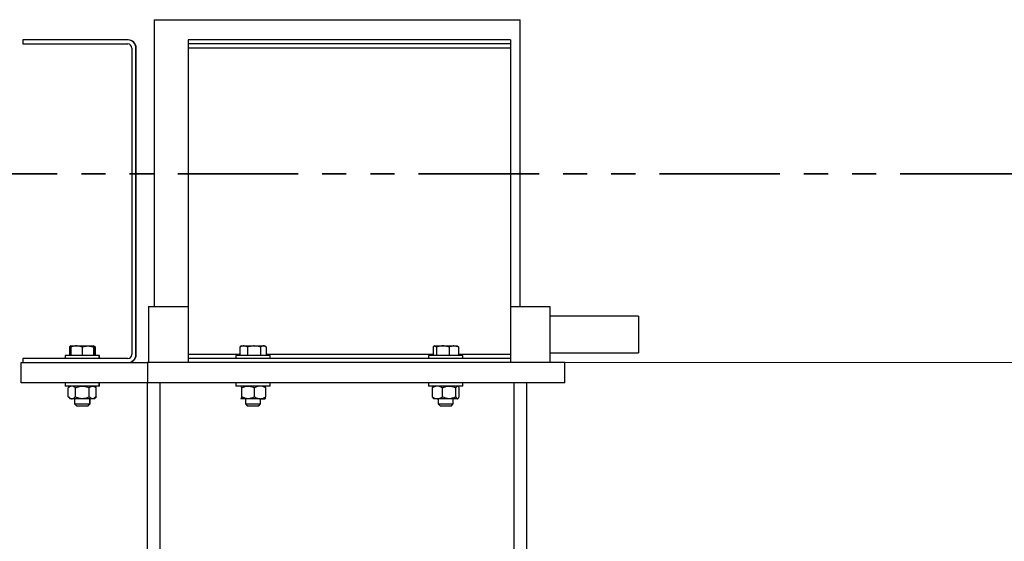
# Model space of a CAD drawing. Header units: millimetres. Extents: x 5 to 589, y 5 to 415.
# Tile 36 of 95: x 206 to 258, y 348 to 376. Entities that reach past the tile are written whole.
import ezdxf

# ---------------------------------------------------------------- set-up
doc = ezdxf.new("R2010")
doc.units = ezdxf.units.MM
doc.linetypes.add('PHANTOM', pattern=[12.7, 6.35, -1.27, 1.27, -1.27, 1.27, -1.27])
doc.layers.add('COTES', color=1, linetype='Continuous')
doc.layers.add('TRAIT-FORT', color=4, linetype='Continuous', lineweight=25)
doc.styles.add('SLDTEXTSTYLE0', font='TXT', dxfattribs={"width": 0.75})
doc.dimstyles.new('SLDDIMSTYLE0', dxfattribs={"dimtxt": 3, "dimasz": 2, "dimexe": 0, "dimexo": 0.0625, "dimgap": 0.75, "dimtad": 1, "dimdec": 1, "dimlfac": 15, "dimrnd": 1e-09, "dimzin": 12, "dimdsep": 46, "dimtxsty": 'SLDTEXTSTYLE0', "dimsah": 1, "dimcen": 0.09, "dimadec": 0, "dimazin": 3, "dimtfac": 1, "dimtdec": 1, "dimtofl": 0, "dimtmove": 0, "dimatfit": 3, "dimfxl": 0, "dimfrac": 2, "dimtolj": 1, "dimtzin": 12, "dimarcsym": 0})

# ---------------------------------------------------------------- blocks, each defined once
blk = doc.blocks.new('_D')
at = {"layer": 'COTES', "color": 1}
for p, q in [((205.038, 385.329), (177.943, 385.329)), ((178.943, 385.329), (178.943, 357.809)), ((205.184, 357.809), (177.943, 357.809))]:
    blk.add_line(p, q, dxfattribs=at)
for points in [[(178.943, 385.329), (178.443, 383.329), (179.443, 383.329)], [(178.943, 357.809), (179.443, 359.809), (178.443, 359.809)]]:
    blk.add_solid(points, dxfattribs=at)
at = {"layer": 'COTES', "color": 1, "insert": (175.076, 366.582), "char_height": 3, "attachment_point": 1, "rotation": 90, "style": 'SLDTEXTSTYLE0'}
blk.add_mtext('412,8', dxfattribs=at)
blk = doc.blocks.new('_D_1')
at = {"layer": 'COTES', "color": 1}
for p, q in [((205.184, 357.809), (177.943, 357.809)), ((178.943, 357.809), (178.943, 319.743)), ((204.517, 319.743), (177.943, 319.743))]:
    blk.add_line(p, q, dxfattribs=at)
for points in [[(178.943, 357.809), (178.443, 355.809), (179.443, 355.809)], [(178.943, 319.743), (179.443, 321.743), (178.443, 321.743)]]:
    blk.add_solid(points, dxfattribs=at)
at = {"layer": 'COTES', "color": 1, "insert": (175.076, 335.451), "char_height": 3, "attachment_point": 1, "rotation": 90, "style": 'SLDTEXTSTYLE0'}
blk.add_mtext('571', dxfattribs=at)

msp = doc.modelspace()

# ---------------------------------------------------------------- linework, layer by layer
at = {"color": 7, "linetype": 'PHANTOM', "lineweight": 35}
msp.add_line((385.8925, 367.7616), (191.8026, 367.7616), dxfattribs=at)
at = {"color": 7, "linetype": 'Continuous', "lineweight": 18}
msp.add_line((206.1839, 357.8093), (361.9908, 357.8093), dxfattribs=at)
at = {"layer": 'TRAIT-FORT', "color": 4, "linetype": 'Continuous', "lineweight": 25}
for p, q in [((213.1986, 375.8771), (213.1986, 360.7726)), ((213.1986, 375.8771), (232.5025, 375.8771)), ((232.5025, 360.7726), (232.5025, 375.8771)), ((206.2851, 374.8103), (206.2851, 374.5978)), ((211.8105, 374.8103), (206.2851, 374.8103)), ((206.2851, 374.5978), (211.8105, 374.5978)), ((212.023, 374.3853), (212.023, 358.2343)), ((212.2355, 358.2343), (212.2355, 374.3853)), ((212.2524, 358.2343), (212.2524, 374.3853)), ((214.9935, 374.8103), (214.9935, 374.5978)), ((231.9945, 374.8103), (214.9935, 374.8103)), ((231.9945, 374.5978), (214.9935, 374.5978)), ((214.9935, 374.5978), (214.9935, 374.3853)), ((231.9945, 374.3853), (214.9935, 374.3853)), ((214.9935, 374.3853), (214.9935, 358.2343)), ((231.9945, 374.8103), (231.9945, 374.5978)), ((231.9945, 374.5978), (231.9945, 374.3853)), ((231.9945, 374.3853), (231.9945, 358.2343)), ((212.9016, 360.7726), (212.9016, 357.8093)), ((212.9016, 360.7726), (214.9935, 360.7726)), ((231.9945, 360.7726), (234.0683, 360.7726)), ((234.0683, 360.7726), (234.0683, 357.8093)), ((238.735, 360.2492), (234.0683, 360.2492)), ((238.735, 360.2492), (238.735, 358.3327)), ((208.7321, 358.6348), (208.7321, 358.1884)), ((208.8055, 358.6884), (208.7799, 358.6737)), ((208.8039, 358.6348), (208.8039, 358.1884)), ((208.8055, 358.6884), (208.8055, 358.6884)), ((208.8055, 358.6884), (209.1031, 358.6884)), ((209.1031, 358.6884), (209.7031, 358.6884)), ((209.4023, 358.6348), (209.4023, 358.1884)), ((209.7031, 358.6884), (210.0055, 358.6884)), ((210.003, 358.6884), (210.0224, 358.6884)), ((210.0039, 358.6348), (210.0039, 358.1884)), ((210.0309, 358.6738), (210.0055, 358.6884)), ((210.0055, 358.6884), (210.0055, 358.6884)), ((210.0071, 358.6348), (210.0071, 358.1884)), ((210.0428, 358.6767), (210.0224, 358.6884)), ((210.0789, 358.6348), (210.0789, 358.1884)), ((210.0904, 358.6348), (210.0904, 358.1884)), ((214.9935, 358.2343), (214.9935, 358.0218)), ((217.7241, 358.2343), (214.9935, 358.2343)), ((217.7531, 358.653), (217.7241, 358.6348)), ((217.7241, 358.6348), (217.7241, 358.1884)), ((217.814, 358.6884), (217.753, 358.6532)), ((217.814, 358.6884), (217.9238, 358.6884)), ((217.9238, 358.6884), (218.4685, 358.6884)), ((218.1236, 358.6348), (218.1236, 358.1884)), ((218.4685, 358.6884), (218.9587, 358.6884)), ((218.8135, 358.6348), (218.8135, 358.1884)), ((218.9587, 358.6884), (219.014, 358.6884)), ((219.0751, 358.6532), (219.014, 358.6884)), ((219.104, 358.6348), (219.104, 358.1884)), ((227.9036, 358.2343), (219.104, 358.2343)), ((227.9036, 358.6348), (227.9036, 358.1884)), ((227.974, 358.6884), (227.9516, 358.6755)), ((227.974, 358.6884), (227.9955, 358.6884)), ((227.9955, 358.6884), (228.4226, 358.6884)), ((228.0874, 358.6348), (228.0874, 358.1884)), ((228.4226, 358.6884), (229.0011, 358.6884)), ((228.7578, 358.6348), (228.7578, 358.1884)), ((229.0011, 358.6884), (229.174, 358.6884)), ((229.1965, 358.6754), (229.174, 358.6884)), ((229.2444, 358.6348), (229.2444, 358.1884)), ((231.9945, 358.2343), (229.2444, 358.2343)), ((231.9945, 358.2343), (231.9945, 358.0218)), ((234.0683, 358.3327), (238.735, 358.3327)), ((206.1839, 356.7426), (206.1839, 357.8093)), ((206.1839, 357.8093), (212.8505, 357.8093)), ((206.2851, 358.0218), (206.2851, 357.8093)), ((211.8105, 358.0218), (206.2851, 358.0218)), ((208.5055, 358.1884), (208.5055, 358.0218)), ((210.3055, 358.1884), (208.5055, 358.1884)), ((210.3055, 358.0218), (210.3055, 358.1884)), ((210.3224, 358.1884), (210.3055, 358.1884)), ((210.3224, 358.0218), (210.3224, 358.1884)), ((212.8505, 357.8093), (212.8505, 356.7426)), ((234.8505, 357.8093), (212.8505, 357.8093)), ((231.9945, 358.0218), (214.9935, 358.0218)), ((214.9935, 358.0218), (214.9935, 357.8093)), ((217.514, 358.1884), (217.514, 358.0218)), ((218.3501, 358.1884), (217.514, 358.1884)), ((219.314, 358.1884), (218.3501, 358.1884)), ((219.314, 358.0218), (219.314, 358.1884)), ((227.674, 358.1884), (227.674, 358.0218)), ((229.1043, 358.1884), (227.674, 358.1884)), ((229.474, 358.1884), (229.1043, 358.1884)), ((229.474, 358.0218), (229.474, 358.1884)), ((231.9945, 358.0218), (231.9945, 357.8093)), ((234.8505, 356.7426), (234.8505, 357.8093)), ((212.8505, 356.7426), (206.1839, 356.7426)), ((208.5055, 356.7418), (208.5055, 356.5751)), ((210.3055, 356.7418), (208.5055, 356.7418)), ((209.0055, 356.7426), (209.0055, 356.7418)), ((209.8055, 356.7418), (209.8055, 356.7426)), ((209.8224, 356.7418), (209.8224, 356.7426)), ((210.3055, 356.5751), (210.3055, 356.7418)), ((210.3224, 356.7418), (210.3055, 356.7418)), ((210.3224, 356.5751), (210.3224, 356.7418)), ((234.8505, 356.7426), (212.8505, 356.7426)), ((212.8505, 321.0759), (212.8505, 356.7426)), ((213.5172, 321.0759), (213.5172, 356.7426)), ((217.514, 356.7418), (217.514, 356.5751)), ((218.4099, 356.7418), (217.514, 356.7418)), ((218.014, 356.7426), (218.014, 356.7418)), ((219.314, 356.7418), (218.4099, 356.7418)), ((218.814, 356.7418), (218.814, 356.7426)), ((219.314, 356.5751), (219.314, 356.7418)), ((227.674, 356.7418), (227.674, 356.5751)), ((229.1514, 356.7418), (227.674, 356.7418)), ((228.174, 356.7426), (228.174, 356.7418)), ((228.974, 356.7418), (228.974, 356.7426)), ((229.474, 356.7418), (229.1514, 356.7418)), ((229.474, 356.5751), (229.474, 356.7418)), ((232.1839, 321.0759), (232.1839, 356.7426)), ((232.8505, 321.0759), (232.8505, 356.7426)), ((210.3055, 356.5751), (208.5055, 356.5751)), ((208.7721, 356.5751), (208.6741, 356.4771)), ((208.6742, 356.0064), (208.6742, 356.4771)), ((209.0466, 356.0064), (209.0466, 356.4771)), ((209.7779, 356.0064), (209.7779, 356.4771)), ((210.1368, 356.4771), (210.0388, 356.5751)), ((210.0827, 356.5482), (210.0557, 356.5751)), ((210.1152, 356.5156), (210.0827, 356.5482)), ((210.1152, 356.5156), (210.1496, 356.4771)), ((210.1368, 356.0064), (210.1368, 356.4771)), ((210.1496, 356.0064), (210.1496, 356.4771)), ((210.3224, 356.5751), (210.3055, 356.5751)), ((218.4099, 356.5751), (217.514, 356.5751)), ((217.7807, 356.5751), (217.7771, 356.5715)), ((217.8231, 356.0064), (217.8231, 356.4771)), ((219.314, 356.5751), (218.4099, 356.5751)), ((218.4916, 356.0064), (218.4916, 356.4771)), ((219.0509, 356.5715), (219.0473, 356.5751)), ((219.0826, 356.0064), (219.0826, 356.4771)), ((229.1514, 356.5751), (227.674, 356.5751)), ((227.872, 356.0064), (227.872, 356.4771)), ((227.9407, 356.5751), (227.9215, 356.556)), ((228.4003, 356.0064), (228.4003, 356.4771)), ((229.1024, 356.0064), (229.1024, 356.4771)), ((229.474, 356.5751), (229.1514, 356.5751)), ((229.2265, 356.556), (229.2073, 356.5751)), ((229.2761, 356.0064), (229.2761, 356.4771)), ((208.6785, 356.0021), (208.7721, 355.9084)), ((208.8604, 355.9084), (208.7721, 355.9084)), ((209.4123, 355.9084), (208.8604, 355.9084)), ((209.0055, 355.9084), (209.0055, 355.6384)), ((209.0055, 355.6384), (209.1221, 355.5218)), ((209.0055, 355.6384), (209.8055, 355.6384)), ((209.9573, 355.9084), (209.4123, 355.9084)), ((209.6888, 355.5218), (209.8055, 355.6384)), ((209.7057, 355.5218), (209.8224, 355.6384)), ((209.8055, 355.6384), (209.8055, 355.9084)), ((209.8055, 355.6384), (209.8224, 355.6384)), ((209.8224, 355.6384), (209.8224, 355.9084)), ((210.0388, 355.9084), (209.9573, 355.9084)), ((210.0388, 355.9084), (210.1325, 356.0021)), ((210.0557, 355.9084), (210.0525, 355.9084)), ((210.0557, 355.9084), (210.0823, 355.935)), ((210.0823, 355.935), (210.1154, 355.9681)), ((217.7771, 355.912), (217.7807, 355.9084)), ((218.1573, 355.9084), (217.7843, 355.9084)), ((218.014, 355.9084), (218.014, 355.6384)), ((218.014, 355.6384), (218.1307, 355.5218)), ((218.014, 355.6384), (218.4504, 355.6384)), ((218.7871, 355.9084), (218.1573, 355.9084)), ((218.4504, 355.6384), (218.814, 355.6384)), ((218.6973, 355.5218), (218.814, 355.6384)), ((218.7871, 355.9084), (219.0472, 355.9084)), ((218.814, 355.6384), (218.814, 355.9084)), ((219.0473, 355.9084), (219.0509, 355.912)), ((227.9213, 355.9279), (227.9407, 355.9084)), ((228.1361, 355.9084), (227.9407, 355.9084)), ((228.7514, 355.9084), (228.1361, 355.9084)), ((228.174, 355.9084), (228.174, 355.6384)), ((228.174, 355.6384), (228.2907, 355.5218)), ((228.174, 355.6384), (228.8587, 355.6384)), ((229.1892, 355.9084), (228.7514, 355.9084)), ((228.8573, 355.5218), (228.974, 355.6384)), ((228.8587, 355.6384), (228.974, 355.6384)), ((228.974, 355.6384), (228.974, 355.9084)), ((229.2073, 355.9084), (229.1892, 355.9084)), ((229.2073, 355.9084), (229.2268, 355.9279)), ((209.6888, 355.5218), (209.1222, 355.5218)), ((209.7057, 355.5218), (209.6888, 355.5218)), ((218.4398, 355.5218), (218.1307, 355.5218)), ((218.6973, 355.5218), (218.4398, 355.5218)), ((228.7757, 355.5218), (228.2907, 355.5218)), ((228.8573, 355.5218), (228.7757, 355.5218))]:
    msp.add_line(p, q, dxfattribs=at)
for centre, radius, start, end in [((211.8105, 374.3853), 0.425, 360, 90), ((211.8105, 374.3853), 0.2125, 360, 90), ((211.8274, 374.3853), 0.425, 360, 90), ((211.8105, 358.2343), 0.425, 270, 0), ((211.8105, 358.2343), 0.2125, 270, 0), ((211.8274, 358.2343), 0.425, 270, 0)]:
    msp.add_arc(centre, radius, start, end, dxfattribs=at)
for points, knots in [([(208.807, 358.6846), (208.8047, 358.6842), (208.7948, 358.6823), (208.7773, 358.6727), (208.7546, 358.6568), (208.7396, 358.6422), (208.7321, 358.6348)], [0, 0, 0, 0, 0.0891708, 0.3896883, 0.6943367, 1, 1, 1, 1]), ([(209.1031, 358.6884), (209.096, 358.6884), (209.0656, 358.6881), (209.0119, 358.6841), (208.9422, 358.673), (208.8726, 358.6567), (208.8268, 358.6421), (208.8039, 358.6348)], [0, 0, 0, 0, 0.0700556, 0.2998126, 0.5308313, 0.7650256, 1, 1, 1, 1]), ([(208.8039, 358.6348), (208.8039, 358.638), (208.804, 358.6442), (208.8044, 358.6614), (208.8048, 358.6828), (208.8053, 358.6865), (208.8055, 358.6884)], [0, 0, 0, 0, 0.0973863, 0.1948131, 0.5946686, 1, 1, 1, 1]), ([(209.4023, 358.6348), (209.3781, 358.6425), (209.3297, 358.6579), (209.2555, 358.6747), (209.1798, 358.6862), (209.1287, 358.6877), (209.1031, 358.6884)], [0, 0, 0, 0, 0.2472686, 0.4953626, 0.746874, 1, 1, 1, 1]), ([(209.4023, 358.6348), (209.4266, 358.6425), (209.4752, 358.6579), (209.5499, 358.6747), (209.6259, 358.6862), (209.6773, 358.6877), (209.7031, 358.6884)], [0, 0, 0, 0, 0.2472686, 0.4953626, 0.746874, 1, 1, 1, 1]), ([(209.7031, 358.6884), (209.7102, 358.6884), (209.7407, 358.6881), (209.7947, 358.6841), (209.8648, 358.673), (209.9347, 358.6567), (209.9808, 358.6421), (210.0039, 358.6348)], [0, 0, 0, 0, 0.07005562, 0.29981264, 0.53083129, 0.76502558, 1, 1, 1, 1]), ([(210.0039, 358.6348), (210.004, 358.6409), (210.0042, 358.6533), (210.0045, 358.6681), (210.0048, 358.6795), (210.0051, 358.687), (210.0054, 358.688), (210.0055, 358.6884)], [0, 0, 0, 0, 0.1947331, 0.3943865, 0.5945898, 0.7968571, 1, 1, 1, 1]), ([(210.0055, 358.6884), (210.0056, 358.6879), (210.0058, 358.6869), (210.0061, 358.6791), (210.0065, 358.6679), (210.0068, 358.6533), (210.007, 358.641), (210.0071, 358.6348)], [0, 0, 0, 0, 0.2190861, 0.4128361, 0.6072728, 0.8034231, 1, 1, 1, 1]), ([(210.0066, 358.661), (210.0153, 358.6583), (210.0396, 358.6509), (210.0636, 358.6411), (210.0789, 358.6348)], [0, 0, 0, 0, 0.3599455, 1, 1, 1, 1]), ([(210.0789, 358.6348), (210.071, 358.6424), (210.0551, 358.6574), (210.0391, 358.6701), (210.0309, 358.6737), (210.0309, 358.6738)], [0, 0, 0, 0, 0.4986314, 0.9989271, 1, 1, 1, 1]), ([(210.0425, 358.6762), (210.045, 358.6749), (210.0543, 358.6702), (210.0703, 358.6565), (210.0837, 358.6421), (210.0904, 358.6348)], [0, 0, 0, 0, 0.151866, 0.5752279, 1, 1, 1, 1]), ([(217.9238, 358.6884), (217.9191, 358.6884), (217.8988, 358.6881), (217.863, 358.6841), (217.8164, 358.673), (217.77, 358.6567), (217.7394, 358.6421), (217.7241, 358.6348)], [0, 0, 0, 0, 0.0700556, 0.2998126, 0.5308313, 0.7650256, 1, 1, 1, 1]), ([(218.1236, 358.6348), (218.1074, 358.6425), (218.0751, 358.6579), (218.0256, 358.6747), (217.975, 358.6862), (217.9409, 358.6877), (217.9238, 358.6884)], [0, 0, 0, 0, 0.24726861, 0.49536257, 0.74687401, 1, 1, 1, 1]), ([(218.4685, 358.6884), (218.4429, 358.6879), (218.3947, 358.6869), (218.3242, 358.6791), (218.2569, 358.6679), (218.1899, 358.6533), (218.1457, 358.641), (218.1236, 358.6348)], [0, 0, 0, 0, 0.2190861, 0.4128361, 0.6072728, 0.8034231, 1, 1, 1, 1]), ([(218.8135, 358.6348), (218.8026, 358.638), (218.7807, 358.6442), (218.7135, 358.6614), (218.6099, 358.6828), (218.5159, 358.6865), (218.4685, 358.6884)], [0, 0, 0, 0, 0.0973863, 0.1948131, 0.5946686, 1, 1, 1, 1]), ([(218.9587, 358.6884), (218.9553, 358.6884), (218.9406, 358.6881), (218.9145, 358.6841), (218.8806, 358.673), (218.8469, 358.6567), (218.8246, 358.6421), (218.8135, 358.6348)], [0, 0, 0, 0, 0.0700556, 0.2998126, 0.5308313, 0.7650256, 1, 1, 1, 1]), ([(219.104, 358.6348), (219.0922, 358.6425), (219.0688, 358.6579), (219.0327, 358.6747), (218.996, 358.6862), (218.9712, 358.6877), (218.9587, 358.6884)], [0, 0, 0, 0, 0.2472686, 0.4953626, 0.746874, 1, 1, 1, 1]), ([(227.9036, 358.6348), (227.911, 358.6425), (227.9259, 358.6579), (227.9487, 358.6747), (227.9719, 358.6862), (227.9876, 358.6877), (227.9955, 358.6884)], [0, 0, 0, 0, 0.2472686, 0.4953626, 0.746874, 1, 1, 1, 1]), ([(227.9955, 358.6884), (227.9977, 358.6884), (228.007, 358.6881), (228.0235, 358.6841), (228.0449, 358.673), (228.0663, 358.6567), (228.0803, 358.6421), (228.0874, 358.6348)], [0, 0, 0, 0, 0.0700556, 0.2998126, 0.5308313, 0.7650256, 1, 1, 1, 1]), ([(228.4226, 358.6884), (228.4146, 358.6884), (228.3806, 358.6881), (228.3205, 358.6841), (228.2423, 358.673), (228.1644, 358.6567), (228.1131, 358.6421), (228.0874, 358.6348)], [0, 0, 0, 0, 0.0700556, 0.2998126, 0.5308313, 0.7650256, 1, 1, 1, 1]), ([(228.7578, 358.6348), (228.7307, 358.6425), (228.6765, 358.6579), (228.5933, 358.6747), (228.5086, 358.6862), (228.4513, 358.6877), (228.4226, 358.6884)], [0, 0, 0, 0, 0.24726861, 0.49536257, 0.74687401, 1, 1, 1, 1]), ([(229.0011, 358.6884), (228.9831, 358.6879), (228.9491, 358.6869), (228.8993, 358.6791), (228.8518, 358.6679), (228.8046, 358.6533), (228.7734, 358.641), (228.7578, 358.6348)], [0, 0, 0, 0, 0.21908612, 0.41283615, 0.60727282, 0.8034231, 1, 1, 1, 1]), ([(229.2444, 358.6348), (229.2367, 358.638), (229.2213, 358.6442), (229.1738, 358.6614), (229.1008, 358.6828), (229.0345, 358.6865), (229.0011, 358.6884)], [0, 0, 0, 0, 0.0973863, 0.1948131, 0.5946686, 1, 1, 1, 1]), ([(229.1963, 358.675), (229.1981, 358.6741), (229.2072, 358.6697), (229.2233, 358.6564), (229.2374, 358.6421), (229.2444, 358.6348)], [0, 0, 0, 0, 0.1124386, 0.5554814, 1, 1, 1, 1]), ([(208.8604, 356.5751), (208.8442, 356.5737), (208.8115, 356.5709), (208.7639, 356.5491), (208.7178, 356.5179), (208.6888, 356.4908), (208.6742, 356.4771)], [0, 0, 0, 0, 0.2495763, 0.5043607, 0.7510452, 1, 1, 1, 1]), ([(209.0466, 356.4771), (209.034, 356.489), (209.0087, 356.5127), (208.9689, 356.5417), (208.9272, 356.5633), (208.8906, 356.5738), (208.8682, 356.5748), (208.8604, 356.5751)], [0, 0, 0, 0, 0.2155169, 0.432226, 0.6544573, 0.8796878, 1, 1, 1, 1]), ([(209.0466, 356.4771), (209.0678, 356.4873), (209.1103, 356.5078), (209.1727, 356.5321), (209.233, 356.551), (209.2913, 356.5645), (209.3512, 356.5734), (209.3919, 356.5745), (209.4123, 356.5751)], [0, 0, 0, 0, 0.1848295, 0.3703669, 0.5252225, 0.6809117, 0.8397761, 1, 1, 1, 1]), ([(209.4123, 356.5751), (209.4184, 356.575), (209.4692, 356.5746), (209.5661, 356.5608), (209.6816, 356.5229), (209.7507, 356.4901), (209.7779, 356.4771)], [0, 0, 0, 0, 0.0483686, 0.3993299, 0.7629647, 1, 1, 1, 1]), ([(209.7779, 356.4771), (209.7901, 356.489), (209.8144, 356.5127), (209.8528, 356.5417), (209.893, 356.5633), (209.9282, 356.5738), (209.9498, 356.5748), (209.9573, 356.5751)], [0, 0, 0, 0, 0.2155169, 0.432226, 0.6544573, 0.8796878, 1, 1, 1, 1]), ([(209.9573, 356.5751), (209.9729, 356.5737), (210.0045, 356.5709), (210.0504, 356.5491), (210.0947, 356.5179), (210.1227, 356.4908), (210.1368, 356.4771)], [0, 0, 0, 0, 0.2495763, 0.5043607, 0.7510452, 1, 1, 1, 1]), ([(217.8231, 356.4771), (217.8208, 356.4873), (217.8163, 356.5078), (217.8097, 356.5321), (217.8033, 356.551), (217.7971, 356.5645), (217.7907, 356.5734), (217.7864, 356.5745), (217.7843, 356.5751)], [0, 0, 0, 0, 0.1848295, 0.3703669, 0.5252225, 0.6809117, 0.8397761, 1, 1, 1, 1]), ([(217.8231, 356.4771), (217.8457, 356.489), (217.8911, 356.5127), (217.9627, 356.5417), (218.0375, 356.5633), (218.1031, 356.5738), (218.1433, 356.5748), (218.1573, 356.5751)], [0, 0, 0, 0, 0.2155169, 0.432226, 0.6544573, 0.8796878, 1, 1, 1, 1]), ([(218.1573, 356.5751), (218.1864, 356.5737), (218.2452, 356.5709), (218.3307, 356.5491), (218.4133, 356.5179), (218.4654, 356.4908), (218.4916, 356.4771)], [0, 0, 0, 0, 0.2495763, 0.5043607, 0.7510452, 1, 1, 1, 1]), ([(218.7871, 356.5751), (218.7614, 356.5737), (218.7095, 356.5709), (218.6339, 356.5491), (218.5608, 356.5179), (218.5148, 356.4908), (218.4916, 356.4771)], [0, 0, 0, 0, 0.2495763, 0.5043607, 0.7510452, 1, 1, 1, 1]), ([(219.0826, 356.4771), (219.0626, 356.489), (219.0224, 356.5127), (218.9592, 356.5417), (218.8931, 356.5633), (218.835, 356.5738), (218.7995, 356.5748), (218.7871, 356.5751)], [0, 0, 0, 0, 0.2155169, 0.432226, 0.6544573, 0.8796878, 1, 1, 1, 1]), ([(219.0826, 356.4771), (219.0803, 356.4873), (219.0758, 356.5078), (219.0692, 356.5321), (219.0628, 356.551), (219.0566, 356.5645), (219.0503, 356.5734), (219.0459, 356.5745), (219.0438, 356.5751)], [0, 0, 0, 0, 0.1848295, 0.3703669, 0.5252225, 0.6809117, 0.8397761, 1, 1, 1, 1]), ([(228.1361, 356.5751), (228.1317, 356.575), (228.095, 356.5746), (228.025, 356.5608), (227.9415, 356.5229), (227.8916, 356.4901), (227.872, 356.4771)], [0, 0, 0, 0, 0.0483686, 0.3993299, 0.7629647, 1, 1, 1, 1]), ([(227.872, 356.4771), (227.8778, 356.4889), (227.8896, 356.5126), (227.9064, 356.5394), (227.9174, 356.5507), (227.922, 356.5555)], [0, 0, 0, 0, 0.36511788, 0.73225563, 1, 1, 1, 1]), ([(228.4003, 356.4771), (228.385, 356.4873), (228.3543, 356.5078), (228.3092, 356.5321), (228.2656, 356.551), (228.2235, 356.5645), (228.1802, 356.5734), (228.1509, 356.5745), (228.1361, 356.5751)], [0, 0, 0, 0, 0.1848295, 0.3703669, 0.5252225, 0.6809117, 0.8397761, 1, 1, 1, 1]), ([(228.4003, 356.4771), (228.4241, 356.489), (228.4718, 356.5127), (228.5469, 356.5417), (228.6255, 356.5633), (228.6944, 356.5738), (228.7366, 356.5748), (228.7514, 356.5751)], [0, 0, 0, 0, 0.21551689, 0.43222603, 0.65445729, 0.87968778, 1, 1, 1, 1]), ([(228.7514, 356.5751), (228.7819, 356.5737), (228.8436, 356.5709), (228.9333, 356.5491), (229.0202, 356.5179), (229.0749, 356.4908), (229.1024, 356.4771)], [0, 0, 0, 0, 0.2495763, 0.5043607, 0.7510452, 1, 1, 1, 1]), ([(229.1892, 356.5751), (229.1817, 356.5737), (229.1664, 356.5709), (229.1442, 356.5491), (229.1227, 356.5179), (229.1092, 356.4908), (229.1024, 356.4771)], [0, 0, 0, 0, 0.2495763, 0.5043607, 0.7510452, 1, 1, 1, 1]), ([(229.2761, 356.4771), (229.2702, 356.4889), (229.2584, 356.5126), (229.2417, 356.5394), (229.2306, 356.5507), (229.226, 356.5555)], [0, 0, 0, 0, 0.36511788, 0.73225563, 1, 1, 1, 1]), ([(208.6742, 356.0064), (208.6868, 355.9946), (208.7121, 355.9708), (208.752, 355.9419), (208.7937, 355.9202), (208.8302, 355.9097), (208.8526, 355.9088), (208.8604, 355.9084)], [0, 0, 0, 0, 0.21551689, 0.43222603, 0.65445729, 0.87968778, 1, 1, 1, 1]), ([(208.8604, 355.9084), (208.8766, 355.9098), (208.9093, 355.9127), (208.957, 355.9345), (209.003, 355.9657), (209.0321, 355.9928), (209.0466, 356.0064)], [0, 0, 0, 0, 0.2495763, 0.5043607, 0.7510452, 1, 1, 1, 1]), ([(209.4123, 355.9084), (209.3926, 355.909), (209.3531, 355.91), (209.2939, 355.9186), (209.2348, 355.932), (209.1735, 355.9512), (209.1104, 355.9757), (209.0679, 355.9962), (209.0466, 356.0064)], [0, 0, 0, 0, 0.1543907, 0.3100779, 0.4693559, 0.6296338, 0.8144121, 1, 1, 1, 1]), ([(209.7779, 356.0064), (209.7507, 355.9935), (209.683, 355.9612), (209.5676, 355.9231), (209.4707, 355.909), (209.4184, 355.9085), (209.4123, 355.9084)], [0, 0, 0, 0, 0.2370392, 0.5890192, 0.9516306, 1, 1, 1, 1]), ([(209.9573, 355.9084), (209.9417, 355.9098), (209.9102, 355.9127), (209.8643, 355.9345), (209.8199, 355.9657), (209.792, 355.9928), (209.7779, 356.0064)], [0, 0, 0, 0, 0.2495763, 0.5043607, 0.7510452, 1, 1, 1, 1]), ([(210.1368, 356.0064), (210.1246, 355.9946), (210.1002, 355.9708), (210.0618, 355.9419), (210.0217, 355.9202), (209.9864, 355.9097), (209.9648, 355.9088), (209.9573, 355.9084)], [0, 0, 0, 0, 0.2155169, 0.432226, 0.6544573, 0.8796878, 1, 1, 1, 1]), ([(210.1496, 356.0064), (210.1396, 355.9945), (210.1197, 355.9708), (210.0989, 355.9529), (210.0885, 355.944)], [0, 0, 0, 0, 0.5042708, 1, 1, 1, 1]), ([(217.7771, 355.9153), (217.7788, 355.9124), (217.7812, 355.9084), (217.7836, 355.9084), (217.7843, 355.9084)], [0, 0, 0, 0, 0.7268957, 1, 1, 1, 1]), ([(217.7843, 355.9084), (217.7863, 355.909), (217.7905, 355.91), (217.7968, 355.9186), (217.8031, 355.932), (217.8096, 355.9512), (217.8163, 355.9757), (217.8208, 355.9962), (217.8231, 356.0064)], [0, 0, 0, 0, 0.1543907, 0.3100779, 0.4693559, 0.6296338, 0.8144121, 1, 1, 1, 1]), ([(218.1573, 355.9084), (218.1283, 355.9098), (218.0695, 355.9127), (217.984, 355.9345), (217.9014, 355.9657), (217.8492, 355.9928), (217.8231, 356.0064)], [0, 0, 0, 0, 0.2495763, 0.5043607, 0.7510452, 1, 1, 1, 1]), ([(218.4916, 356.0064), (218.469, 355.9946), (218.4236, 355.9708), (218.352, 355.9419), (218.2772, 355.9202), (218.2116, 355.9097), (218.1713, 355.9088), (218.1573, 355.9084)], [0, 0, 0, 0, 0.2155169, 0.432226, 0.6544573, 0.8796878, 1, 1, 1, 1]), ([(218.4916, 356.0064), (218.5116, 355.9946), (218.5518, 355.9708), (218.615, 355.9419), (218.6811, 355.9202), (218.7392, 355.9097), (218.7747, 355.9088), (218.7871, 355.9084)], [0, 0, 0, 0, 0.2155169, 0.432226, 0.6544573, 0.8796878, 1, 1, 1, 1]), ([(218.7871, 355.9084), (218.8128, 355.9098), (218.8647, 355.9127), (218.9403, 355.9345), (219.0134, 355.9657), (219.0594, 355.9928), (219.0826, 356.0064)], [0, 0, 0, 0, 0.2495763, 0.5043607, 0.7510452, 1, 1, 1, 1]), ([(219.0438, 355.9084), (219.0459, 355.909), (219.0501, 355.91), (219.0563, 355.9186), (219.0626, 355.932), (219.0691, 355.9512), (219.0758, 355.9757), (219.0803, 355.9962), (219.0826, 356.0064)], [0, 0, 0, 0, 0.1543907, 0.3100779, 0.4693559, 0.6296338, 0.8144121, 1, 1, 1, 1]), ([(227.872, 356.0064), (227.8916, 355.9935), (227.9405, 355.9612), (228.0239, 355.9231), (228.0939, 355.909), (228.1317, 355.9085), (228.1361, 355.9084)], [0, 0, 0, 0, 0.2370392, 0.5890192, 0.9516306, 1, 1, 1, 1]), ([(227.922, 355.9286), (227.9192, 355.931), (227.9091, 355.9397), (227.8923, 355.9662), (227.8788, 355.993), (227.872, 356.0064)], [0, 0, 0, 0, 0.1599341, 0.578043, 1, 1, 1, 1]), ([(228.1361, 355.9084), (228.1503, 355.909), (228.1789, 355.91), (228.2217, 355.9186), (228.2644, 355.932), (228.3087, 355.9512), (228.3542, 355.9757), (228.3849, 355.9962), (228.4003, 356.0064)], [0, 0, 0, 0, 0.1543907, 0.3100779, 0.4693559, 0.6296338, 0.8144121, 1, 1, 1, 1]), ([(228.7514, 355.9084), (228.7208, 355.9098), (228.6591, 355.9127), (228.5694, 355.9345), (228.4825, 355.9657), (228.4278, 355.9928), (228.4003, 356.0064)], [0, 0, 0, 0, 0.24957627, 0.50436073, 0.75104521, 1, 1, 1, 1]), ([(229.1024, 356.0064), (229.0786, 355.9946), (229.0309, 355.9708), (228.9558, 355.9419), (228.8772, 355.9202), (228.8083, 355.9097), (228.7661, 355.9088), (228.7514, 355.9084)], [0, 0, 0, 0, 0.2155169, 0.432226, 0.6544573, 0.8796878, 1, 1, 1, 1]), ([(229.1024, 356.0064), (229.1083, 355.9946), (229.1201, 355.9708), (229.1386, 355.9419), (229.1581, 355.9202), (229.1751, 355.9097), (229.1856, 355.9088), (229.1892, 355.9084)], [0, 0, 0, 0, 0.2155169, 0.432226, 0.6544573, 0.8796878, 1, 1, 1, 1]), ([(229.1892, 355.9084), (229.1968, 355.9098), (229.212, 355.9127), (229.2343, 355.9345), (229.2557, 355.9657), (229.2693, 355.9928), (229.2761, 356.0064)], [0, 0, 0, 0, 0.2495763, 0.5043607, 0.7510452, 1, 1, 1, 1])]:
    msp.add_open_spline(points, degree=3, knots=knots, dxfattribs=at)

# ---------------------------------------------------------------- dimensions: what is measured, and where the dimension line sits
at = {"layer": 'COTES', "color": 1}
for base, p1, p2, picture, middle in [((178.9427, 357.8093), (206.0383, 385.3293), (206.1839, 357.8093), '_D', (178.9427, 371.5693)), ((178.9427, 319.7426), (206.1839, 357.8093), (205.5172, 319.7426), '_D_1', (178.9427, 338.7759))]:
    dim = msp.add_linear_dim(base=base, p1=p1, p2=p2, angle=90, dimstyle='SLDDIMSTYLE0', dxfattribs=at)
    dim.commit()
    dim.dimension.update_dxf_attribs({"geometry": picture, "text_midpoint": middle, "dimtype": 160})

doc.saveas('drawing.dxf')
